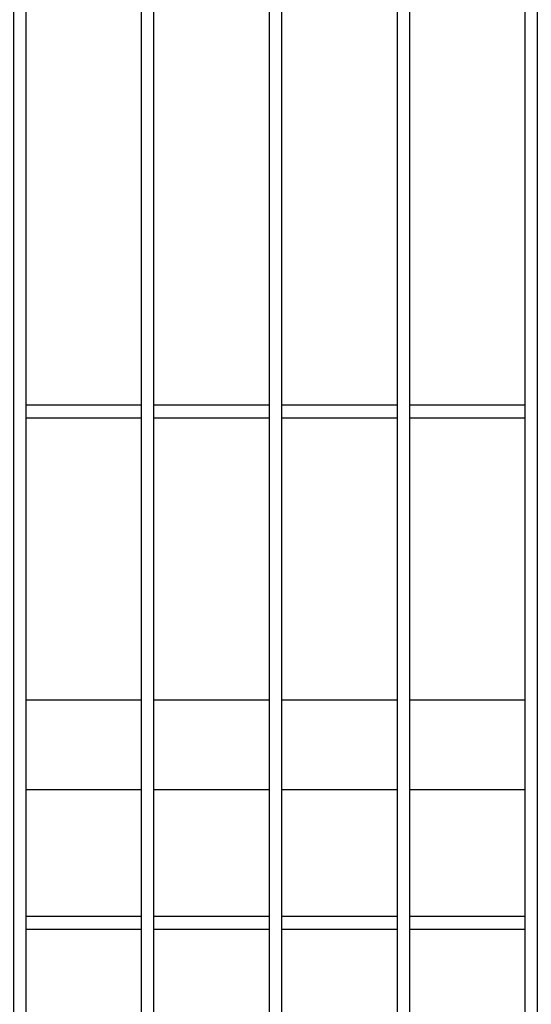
# Model space of a CAD drawing. Header units: inches. Extents: x 43593 to 117387, y -66787 to -26237.
# Tile 142 of 256: x 50454 to 50474, y -33652 to -33613. Entities that reach past the tile are written whole.
import ezdxf

# ---------------------------------------------------------------- set-up
doc = ezdxf.new("R2010")
doc.units = ezdxf.units.IN
doc.header["$MEASUREMENT"] = 0
doc.layers.add('AW OGRODZENIA', color=253, linetype='Continuous')

msp = doc.modelspace()

# ---------------------------------------------------------------- linework, layer by layer
at = {"layer": 'AW OGRODZENIA'}
for p, q in [((50454.539, -33628.262), (50459.043, -33628.262)), ((50454.539, -33628.262), (50459.043, -33628.262)), ((50454.539, -33628.262), (50459.043, -33628.262)), ((50454.539, -33628.262), (50459.043, -33628.262)), ((50454.539, -33628.262), (50459.043, -33628.262)), ((50454.539, -33628.262), (50459.043, -33628.262)), ((50454.539, -33628.262), (50459.043, -33628.262)), ((50454.539, -33628.262), (50459.043, -33628.262)), ((50454.539, -33628.262), (50459.043, -33628.262)), ((50454.539, -33628.262), (50459.043, -33628.262)), ((50454.539, -33628.262), (50459.043, -33628.262)), ((50454.539, -33628.262), (50459.043, -33628.262)), ((50454.539, -33628.262), (50459.043, -33628.262)), ((50454.539, -33628.262), (50459.043, -33628.262)), ((50454.539, -33628.262), (50459.043, -33628.262)), ((50454.539, -33628.262), (50459.043, -33628.262)), ((50454.539, -33628.262), (50459.043, -33628.262)), ((50454.539, -33628.262), (50459.043, -33628.262)), ((50454.539, -33628.262), (50459.043, -33628.262)), ((50454.539, -33628.262), (50459.043, -33628.262)), ((50454.539, -33628.262), (50459.043, -33628.262)), ((50454.539, -33628.262), (50459.043, -33628.262)), ((50454.539, -33628.262), (50459.043, -33628.262)), ((50454.539, -33628.262), (50459.043, -33628.262)), ((50454.539, -33628.262), (50459.043, -33628.262)), ((50459.539, -33628.262), (50464.043, -33628.262)), ((50459.539, -33628.262), (50464.043, -33628.262)), ((50459.539, -33628.262), (50464.043, -33628.262)), ((50459.539, -33628.262), (50464.043, -33628.262)), ((50459.539, -33628.262), (50464.043, -33628.262)), ((50459.539, -33628.262), (50464.043, -33628.262)), ((50459.539, -33628.262), (50464.043, -33628.262)), ((50459.539, -33628.262), (50464.043, -33628.262)), ((50459.539, -33628.262), (50464.043, -33628.262)), ((50459.539, -33628.262), (50464.043, -33628.262)), ((50459.539, -33628.262), (50464.043, -33628.262)), ((50459.539, -33628.262), (50464.043, -33628.262)), ((50459.539, -33628.262), (50464.043, -33628.262)), ((50459.539, -33628.262), (50464.043, -33628.262)), ((50459.539, -33628.262), (50464.043, -33628.262)), ((50459.539, -33628.262), (50464.043, -33628.262)), ((50459.539, -33628.262), (50464.043, -33628.262)), ((50459.539, -33628.262), (50464.043, -33628.262)), ((50459.539, -33628.262), (50464.043, -33628.262)), ((50459.539, -33628.262), (50464.043, -33628.262)), ((50459.539, -33628.262), (50464.043, -33628.262)), ((50459.539, -33628.262), (50464.043, -33628.262)), ((50459.539, -33628.262), (50464.043, -33628.262)), ((50459.539, -33628.262), (50464.043, -33628.262)), ((50459.539, -33628.262), (50464.043, -33628.262)), ((50464.539, -33628.262), (50469.043, -33628.262)), ((50464.539, -33628.262), (50469.043, -33628.262)), ((50464.539, -33628.262), (50469.043, -33628.262)), ((50464.539, -33628.262), (50469.043, -33628.262)), ((50464.539, -33628.262), (50469.043, -33628.262)), ((50464.539, -33628.262), (50469.043, -33628.262)), ((50464.539, -33628.262), (50469.043, -33628.262)), ((50464.539, -33628.262), (50469.043, -33628.262)), ((50464.539, -33628.262), (50469.043, -33628.262)), ((50464.539, -33628.262), (50469.043, -33628.262)), ((50464.539, -33628.262), (50469.043, -33628.262)), ((50464.539, -33628.262), (50469.043, -33628.262)), ((50464.539, -33628.262), (50469.043, -33628.262)), ((50464.539, -33628.262), (50469.043, -33628.262)), ((50464.539, -33628.262), (50469.043, -33628.262)), ((50464.539, -33628.262), (50469.043, -33628.262)), ((50464.539, -33628.262), (50469.043, -33628.262)), ((50464.539, -33628.262), (50469.043, -33628.262)), ((50464.539, -33628.262), (50469.043, -33628.262)), ((50464.539, -33628.262), (50469.043, -33628.262)), ((50464.539, -33628.262), (50469.043, -33628.262)), ((50464.539, -33628.262), (50469.043, -33628.262)), ((50464.539, -33628.262), (50469.043, -33628.262)), ((50464.539, -33628.262), (50469.043, -33628.262)), ((50464.539, -33628.262), (50469.043, -33628.262)), ((50469.539, -33628.262), (50474.043, -33628.262)), ((50469.539, -33628.262), (50474.043, -33628.262)), ((50469.539, -33628.262), (50474.043, -33628.262)), ((50469.539, -33628.262), (50474.043, -33628.262)), ((50469.539, -33628.262), (50474.043, -33628.262)), ((50469.539, -33628.262), (50474.043, -33628.262)), ((50469.539, -33628.262), (50474.043, -33628.262)), ((50469.539, -33628.262), (50474.043, -33628.262)), ((50469.539, -33628.262), (50474.043, -33628.262)), ((50469.539, -33628.262), (50474.043, -33628.262)), ((50469.539, -33628.262), (50474.043, -33628.262)), ((50469.539, -33628.262), (50474.043, -33628.262)), ((50469.539, -33628.262), (50474.043, -33628.262)), ((50469.539, -33628.262), (50474.043, -33628.262)), ((50469.539, -33628.262), (50474.043, -33628.262)), ((50469.539, -33628.262), (50474.043, -33628.262)), ((50469.539, -33628.262), (50474.043, -33628.262)), ((50469.539, -33628.262), (50474.043, -33628.262)), ((50469.539, -33628.262), (50474.043, -33628.262)), ((50469.539, -33628.262), (50474.043, -33628.262)), ((50469.539, -33628.262), (50474.043, -33628.262)), ((50469.539, -33628.262), (50474.043, -33628.262)), ((50469.539, -33628.262), (50474.043, -33628.262)), ((50469.539, -33628.262), (50474.043, -33628.262)), ((50469.539, -33628.262), (50474.043, -33628.262)), ((50454.539, -33628.762), (50459.043, -33628.762)), ((50454.539, -33628.762), (50459.043, -33628.762)), ((50454.539, -33628.762), (50459.043, -33628.762)), ((50454.539, -33628.762), (50459.043, -33628.762)), ((50454.539, -33628.762), (50459.043, -33628.762)), ((50454.539, -33628.762), (50459.043, -33628.762)), ((50454.539, -33628.762), (50459.043, -33628.762)), ((50454.539, -33628.762), (50459.043, -33628.762)), ((50454.539, -33628.762), (50459.043, -33628.762)), ((50454.539, -33628.762), (50459.043, -33628.762)), ((50454.539, -33628.762), (50459.043, -33628.762)), ((50454.539, -33628.762), (50459.043, -33628.762)), ((50454.539, -33628.762), (50459.043, -33628.762)), ((50454.539, -33628.762), (50459.043, -33628.762)), ((50454.539, -33628.762), (50459.043, -33628.762)), ((50454.539, -33628.762), (50459.043, -33628.762)), ((50454.539, -33628.762), (50459.043, -33628.762)), ((50454.539, -33628.762), (50459.043, -33628.762)), ((50454.539, -33628.762), (50459.043, -33628.762)), ((50454.539, -33628.762), (50459.043, -33628.762)), ((50454.539, -33628.762), (50459.043, -33628.762)), ((50454.539, -33628.762), (50459.043, -33628.762)), ((50454.539, -33628.762), (50459.043, -33628.762)), ((50454.539, -33628.762), (50459.043, -33628.762)), ((50454.539, -33628.762), (50459.043, -33628.762)), ((50459.539, -33628.762), (50464.043, -33628.762)), ((50459.539, -33628.762), (50464.043, -33628.762)), ((50459.539, -33628.762), (50464.043, -33628.762)), ((50459.539, -33628.762), (50464.043, -33628.762)), ((50459.539, -33628.762), (50464.043, -33628.762)), ((50459.539, -33628.762), (50464.043, -33628.762)), ((50459.539, -33628.762), (50464.043, -33628.762)), ((50459.539, -33628.762), (50464.043, -33628.762)), ((50459.539, -33628.762), (50464.043, -33628.762)), ((50459.539, -33628.762), (50464.043, -33628.762)), ((50459.539, -33628.762), (50464.043, -33628.762)), ((50459.539, -33628.762), (50464.043, -33628.762)), ((50459.539, -33628.762), (50464.043, -33628.762)), ((50459.539, -33628.762), (50464.043, -33628.762)), ((50459.539, -33628.762), (50464.043, -33628.762)), ((50459.539, -33628.762), (50464.043, -33628.762)), ((50459.539, -33628.762), (50464.043, -33628.762)), ((50459.539, -33628.762), (50464.043, -33628.762)), ((50459.539, -33628.762), (50464.043, -33628.762)), ((50459.539, -33628.762), (50464.043, -33628.762)), ((50459.539, -33628.762), (50464.043, -33628.762)), ((50459.539, -33628.762), (50464.043, -33628.762)), ((50459.539, -33628.762), (50464.043, -33628.762)), ((50459.539, -33628.762), (50464.043, -33628.762)), ((50459.539, -33628.762), (50464.043, -33628.762)), ((50464.539, -33628.762), (50469.043, -33628.762)), ((50464.539, -33628.762), (50469.043, -33628.762)), ((50464.539, -33628.762), (50469.043, -33628.762)), ((50464.539, -33628.762), (50469.043, -33628.762)), ((50464.539, -33628.762), (50469.043, -33628.762)), ((50464.539, -33628.762), (50469.043, -33628.762)), ((50464.539, -33628.762), (50469.043, -33628.762)), ((50464.539, -33628.762), (50469.043, -33628.762)), ((50464.539, -33628.762), (50469.043, -33628.762)), ((50464.539, -33628.762), (50469.043, -33628.762)), ((50464.539, -33628.762), (50469.043, -33628.762)), ((50464.539, -33628.762), (50469.043, -33628.762)), ((50464.539, -33628.762), (50469.043, -33628.762)), ((50464.539, -33628.762), (50469.043, -33628.762)), ((50464.539, -33628.762), (50469.043, -33628.762)), ((50464.539, -33628.762), (50469.043, -33628.762)), ((50464.539, -33628.762), (50469.043, -33628.762)), ((50464.539, -33628.762), (50469.043, -33628.762)), ((50464.539, -33628.762), (50469.043, -33628.762)), ((50464.539, -33628.762), (50469.043, -33628.762)), ((50464.539, -33628.762), (50469.043, -33628.762)), ((50464.539, -33628.762), (50469.043, -33628.762)), ((50464.539, -33628.762), (50469.043, -33628.762)), ((50464.539, -33628.762), (50469.043, -33628.762)), ((50464.539, -33628.762), (50469.043, -33628.762)), ((50469.539, -33628.762), (50474.043, -33628.762)), ((50469.539, -33628.762), (50474.043, -33628.762)), ((50469.539, -33628.762), (50474.043, -33628.762)), ((50469.539, -33628.762), (50474.043, -33628.762)), ((50469.539, -33628.762), (50474.043, -33628.762)), ((50469.539, -33628.762), (50474.043, -33628.762)), ((50469.539, -33628.762), (50474.043, -33628.762)), ((50469.539, -33628.762), (50474.043, -33628.762)), ((50469.539, -33628.762), (50474.043, -33628.762)), ((50469.539, -33628.762), (50474.043, -33628.762)), ((50469.539, -33628.762), (50474.043, -33628.762)), ((50469.539, -33628.762), (50474.043, -33628.762)), ((50469.539, -33628.762), (50474.043, -33628.762)), ((50469.539, -33628.762), (50474.043, -33628.762)), ((50469.539, -33628.762), (50474.043, -33628.762)), ((50469.539, -33628.762), (50474.043, -33628.762)), ((50469.539, -33628.762), (50474.043, -33628.762)), ((50469.539, -33628.762), (50474.043, -33628.762)), ((50469.539, -33628.762), (50474.043, -33628.762)), ((50469.539, -33628.762), (50474.043, -33628.762)), ((50469.539, -33628.762), (50474.043, -33628.762)), ((50469.539, -33628.762), (50474.043, -33628.762)), ((50469.539, -33628.762), (50474.043, -33628.762)), ((50469.539, -33628.762), (50474.043, -33628.762)), ((50469.539, -33628.762), (50474.043, -33628.762)), ((50454.539, -33639.802), (50459.043, -33639.802)), ((50454.539, -33639.802), (50459.043, -33639.802)), ((50454.539, -33639.802), (50459.043, -33639.802)), ((50454.539, -33639.802), (50459.043, -33639.802)), ((50454.539, -33639.802), (50459.043, -33639.802)), ((50454.539, -33639.802), (50459.043, -33639.802)), ((50454.539, -33639.802), (50459.043, -33639.802)), ((50454.539, -33639.802), (50459.043, -33639.802)), ((50454.539, -33639.802), (50459.043, -33639.802)), ((50454.539, -33639.802), (50459.043, -33639.802)), ((50454.539, -33639.802), (50459.043, -33639.802)), ((50454.539, -33639.802), (50459.043, -33639.802)), ((50454.539, -33639.802), (50459.043, -33639.802)), ((50454.539, -33639.802), (50459.043, -33639.802)), ((50454.539, -33639.802), (50459.043, -33639.802)), ((50454.539, -33639.802), (50459.043, -33639.802)), ((50454.539, -33639.802), (50459.043, -33639.802)), ((50454.539, -33639.802), (50459.043, -33639.802)), ((50454.539, -33639.802), (50459.043, -33639.802)), ((50454.539, -33639.802), (50459.043, -33639.802)), ((50454.539, -33639.802), (50459.043, -33639.802)), ((50454.539, -33639.802), (50459.043, -33639.802)), ((50454.539, -33639.802), (50459.043, -33639.802)), ((50454.539, -33639.802), (50459.043, -33639.802)), ((50454.539, -33639.802), (50459.043, -33639.802)), ((50459.539, -33639.802), (50464.043, -33639.802)), ((50459.539, -33639.802), (50464.043, -33639.802)), ((50459.539, -33639.802), (50464.043, -33639.802)), ((50459.539, -33639.802), (50464.043, -33639.802)), ((50459.539, -33639.802), (50464.043, -33639.802)), ((50459.539, -33639.802), (50464.043, -33639.802)), ((50459.539, -33639.802), (50464.043, -33639.802)), ((50459.539, -33639.802), (50464.043, -33639.802)), ((50459.539, -33639.802), (50464.043, -33639.802)), ((50459.539, -33639.802), (50464.043, -33639.802)), ((50459.539, -33639.802), (50464.043, -33639.802)), ((50459.539, -33639.802), (50464.043, -33639.802)), ((50459.539, -33639.802), (50464.043, -33639.802)), ((50459.539, -33639.802), (50464.043, -33639.802)), ((50459.539, -33639.802), (50464.043, -33639.802)), ((50459.539, -33639.802), (50464.043, -33639.802)), ((50459.539, -33639.802), (50464.043, -33639.802)), ((50459.539, -33639.802), (50464.043, -33639.802)), ((50459.539, -33639.802), (50464.043, -33639.802)), ((50459.539, -33639.802), (50464.043, -33639.802)), ((50459.539, -33639.802), (50464.043, -33639.802)), ((50459.539, -33639.802), (50464.043, -33639.802)), ((50459.539, -33639.802), (50464.043, -33639.802)), ((50459.539, -33639.802), (50464.043, -33639.802)), ((50459.539, -33639.802), (50464.043, -33639.802)), ((50464.539, -33639.802), (50469.043, -33639.802)), ((50464.539, -33639.802), (50469.043, -33639.802)), ((50464.539, -33639.802), (50469.043, -33639.802)), ((50464.539, -33639.802), (50469.043, -33639.802)), ((50464.539, -33639.802), (50469.043, -33639.802)), ((50464.539, -33639.802), (50469.043, -33639.802)), ((50464.539, -33639.802), (50469.043, -33639.802)), ((50464.539, -33639.802), (50469.043, -33639.802)), ((50464.539, -33639.802), (50469.043, -33639.802)), ((50464.539, -33639.802), (50469.043, -33639.802)), ((50464.539, -33639.802), (50469.043, -33639.802)), ((50464.539, -33639.802), (50469.043, -33639.802)), ((50464.539, -33639.802), (50469.043, -33639.802)), ((50464.539, -33639.802), (50469.043, -33639.802)), ((50464.539, -33639.802), (50469.043, -33639.802)), ((50464.539, -33639.802), (50469.043, -33639.802)), ((50464.539, -33639.802), (50469.043, -33639.802)), ((50464.539, -33639.802), (50469.043, -33639.802)), ((50464.539, -33639.802), (50469.043, -33639.802)), ((50464.539, -33639.802), (50469.043, -33639.802)), ((50464.539, -33639.802), (50469.043, -33639.802)), ((50464.539, -33639.802), (50469.043, -33639.802)), ((50464.539, -33639.802), (50469.043, -33639.802)), ((50464.539, -33639.802), (50469.043, -33639.802)), ((50464.539, -33639.802), (50469.043, -33639.802)), ((50469.539, -33639.802), (50474.043, -33639.802)), ((50469.539, -33639.802), (50474.043, -33639.802)), ((50469.539, -33639.802), (50474.043, -33639.802)), ((50469.539, -33639.802), (50474.043, -33639.802)), ((50469.539, -33639.802), (50474.043, -33639.802)), ((50469.539, -33639.802), (50474.043, -33639.802)), ((50469.539, -33639.802), (50474.043, -33639.802)), ((50469.539, -33639.802), (50474.043, -33639.802)), ((50469.539, -33639.802), (50474.043, -33639.802)), ((50469.539, -33639.802), (50474.043, -33639.802)), ((50469.539, -33639.802), (50474.043, -33639.802)), ((50469.539, -33639.802), (50474.043, -33639.802)), ((50469.539, -33639.802), (50474.043, -33639.802)), ((50469.539, -33639.802), (50474.043, -33639.802)), ((50469.539, -33639.802), (50474.043, -33639.802)), ((50469.539, -33639.802), (50474.043, -33639.802)), ((50469.539, -33639.802), (50474.043, -33639.802)), ((50469.539, -33639.802), (50474.043, -33639.802)), ((50469.539, -33639.802), (50474.043, -33639.802)), ((50469.539, -33639.802), (50474.043, -33639.802)), ((50469.539, -33639.802), (50474.043, -33639.802)), ((50469.539, -33639.802), (50474.043, -33639.802)), ((50469.539, -33639.802), (50474.043, -33639.802)), ((50469.539, -33639.802), (50474.043, -33639.802)), ((50469.539, -33639.802), (50474.043, -33639.802)), ((50454.539, -33643.302), (50459.043, -33643.302)), ((50454.539, -33643.302), (50459.043, -33643.302)), ((50454.539, -33643.302), (50459.043, -33643.302)), ((50454.539, -33643.302), (50459.043, -33643.302)), ((50454.539, -33643.302), (50459.043, -33643.302)), ((50454.539, -33643.302), (50459.043, -33643.302)), ((50454.539, -33643.302), (50459.043, -33643.302)), ((50454.539, -33643.302), (50459.043, -33643.302)), ((50454.539, -33643.302), (50459.043, -33643.302)), ((50454.539, -33643.302), (50459.043, -33643.302)), ((50454.539, -33643.302), (50459.043, -33643.302)), ((50454.539, -33643.302), (50459.043, -33643.302)), ((50454.539, -33643.302), (50459.043, -33643.302)), ((50454.539, -33643.302), (50459.043, -33643.302)), ((50454.539, -33643.302), (50459.043, -33643.302)), ((50454.539, -33643.302), (50459.043, -33643.302)), ((50454.539, -33643.302), (50459.043, -33643.302)), ((50454.539, -33643.302), (50459.043, -33643.302)), ((50454.539, -33643.302), (50459.043, -33643.302)), ((50454.539, -33643.302), (50459.043, -33643.302)), ((50454.539, -33643.302), (50459.043, -33643.302)), ((50454.539, -33643.302), (50459.043, -33643.302)), ((50454.539, -33643.302), (50459.043, -33643.302)), ((50454.539, -33643.302), (50459.043, -33643.302)), ((50454.539, -33643.302), (50459.043, -33643.302)), ((50459.539, -33643.302), (50464.043, -33643.302)), ((50459.539, -33643.302), (50464.043, -33643.302)), ((50459.539, -33643.302), (50464.043, -33643.302)), ((50459.539, -33643.302), (50464.043, -33643.302)), ((50459.539, -33643.302), (50464.043, -33643.302)), ((50459.539, -33643.302), (50464.043, -33643.302)), ((50459.539, -33643.302), (50464.043, -33643.302)), ((50459.539, -33643.302), (50464.043, -33643.302)), ((50459.539, -33643.302), (50464.043, -33643.302)), ((50459.539, -33643.302), (50464.043, -33643.302)), ((50459.539, -33643.302), (50464.043, -33643.302)), ((50459.539, -33643.302), (50464.043, -33643.302)), ((50459.539, -33643.302), (50464.043, -33643.302)), ((50459.539, -33643.302), (50464.043, -33643.302)), ((50459.539, -33643.302), (50464.043, -33643.302)), ((50459.539, -33643.302), (50464.043, -33643.302)), ((50459.539, -33643.302), (50464.043, -33643.302)), ((50459.539, -33643.302), (50464.043, -33643.302)), ((50459.539, -33643.302), (50464.043, -33643.302)), ((50459.539, -33643.302), (50464.043, -33643.302)), ((50459.539, -33643.302), (50464.043, -33643.302)), ((50459.539, -33643.302), (50464.043, -33643.302)), ((50459.539, -33643.302), (50464.043, -33643.302)), ((50459.539, -33643.302), (50464.043, -33643.302)), ((50459.539, -33643.302), (50464.043, -33643.302)), ((50464.539, -33643.302), (50469.043, -33643.302)), ((50464.539, -33643.302), (50469.043, -33643.302)), ((50464.539, -33643.302), (50469.043, -33643.302)), ((50464.539, -33643.302), (50469.043, -33643.302)), ((50464.539, -33643.302), (50469.043, -33643.302)), ((50464.539, -33643.302), (50469.043, -33643.302)), ((50464.539, -33643.302), (50469.043, -33643.302)), ((50464.539, -33643.302), (50469.043, -33643.302)), ((50464.539, -33643.302), (50469.043, -33643.302)), ((50464.539, -33643.302), (50469.043, -33643.302)), ((50464.539, -33643.302), (50469.043, -33643.302)), ((50464.539, -33643.302), (50469.043, -33643.302)), ((50464.539, -33643.302), (50469.043, -33643.302)), ((50464.539, -33643.302), (50469.043, -33643.302)), ((50464.539, -33643.302), (50469.043, -33643.302)), ((50464.539, -33643.302), (50469.043, -33643.302)), ((50464.539, -33643.302), (50469.043, -33643.302)), ((50464.539, -33643.302), (50469.043, -33643.302)), ((50464.539, -33643.302), (50469.043, -33643.302)), ((50464.539, -33643.302), (50469.043, -33643.302)), ((50464.539, -33643.302), (50469.043, -33643.302)), ((50464.539, -33643.302), (50469.043, -33643.302)), ((50464.539, -33643.302), (50469.043, -33643.302)), ((50464.539, -33643.302), (50469.043, -33643.302)), ((50464.539, -33643.302), (50469.043, -33643.302)), ((50469.539, -33643.302), (50474.043, -33643.302)), ((50469.539, -33643.302), (50474.043, -33643.302)), ((50469.539, -33643.302), (50474.043, -33643.302)), ((50469.539, -33643.302), (50474.043, -33643.302)), ((50469.539, -33643.302), (50474.043, -33643.302)), ((50469.539, -33643.302), (50474.043, -33643.302)), ((50469.539, -33643.302), (50474.043, -33643.302)), ((50469.539, -33643.302), (50474.043, -33643.302)), ((50469.539, -33643.302), (50474.043, -33643.302)), ((50469.539, -33643.302), (50474.043, -33643.302)), ((50469.539, -33643.302), (50474.043, -33643.302)), ((50469.539, -33643.302), (50474.043, -33643.302)), ((50469.539, -33643.302), (50474.043, -33643.302)), ((50469.539, -33643.302), (50474.043, -33643.302)), ((50469.539, -33643.302), (50474.043, -33643.302)), ((50469.539, -33643.302), (50474.043, -33643.302)), ((50469.539, -33643.302), (50474.043, -33643.302)), ((50469.539, -33643.302), (50474.043, -33643.302)), ((50469.539, -33643.302), (50474.043, -33643.302)), ((50469.539, -33643.302), (50474.043, -33643.302)), ((50469.539, -33643.302), (50474.043, -33643.302)), ((50469.539, -33643.302), (50474.043, -33643.302)), ((50469.539, -33643.302), (50474.043, -33643.302)), ((50469.539, -33643.302), (50474.043, -33643.302)), ((50469.539, -33643.302), (50474.043, -33643.302)), ((50454.539, -33648.262), (50459.043, -33648.262)), ((50454.539, -33648.262), (50459.043, -33648.262)), ((50454.539, -33648.262), (50459.043, -33648.262)), ((50454.539, -33648.262), (50459.043, -33648.262)), ((50454.539, -33648.262), (50459.043, -33648.262)), ((50454.539, -33648.262), (50459.043, -33648.262)), ((50454.539, -33648.262), (50459.043, -33648.262)), ((50454.539, -33648.262), (50459.043, -33648.262)), ((50454.539, -33648.262), (50459.043, -33648.262)), ((50454.539, -33648.262), (50459.043, -33648.262)), ((50454.539, -33648.262), (50459.043, -33648.262)), ((50454.539, -33648.262), (50459.043, -33648.262)), ((50454.539, -33648.262), (50459.043, -33648.262)), ((50454.539, -33648.262), (50459.043, -33648.262)), ((50454.539, -33648.262), (50459.043, -33648.262)), ((50454.539, -33648.262), (50459.043, -33648.262)), ((50454.539, -33648.262), (50459.043, -33648.262)), ((50454.539, -33648.262), (50459.043, -33648.262)), ((50454.539, -33648.262), (50459.043, -33648.262)), ((50454.539, -33648.262), (50459.043, -33648.262)), ((50454.539, -33648.262), (50459.043, -33648.262)), ((50454.539, -33648.262), (50459.043, -33648.262)), ((50454.539, -33648.262), (50459.043, -33648.262)), ((50454.539, -33648.262), (50459.043, -33648.262)), ((50454.539, -33648.262), (50459.043, -33648.262)), ((50459.539, -33648.262), (50464.043, -33648.262)), ((50459.539, -33648.262), (50464.043, -33648.262)), ((50459.539, -33648.262), (50464.043, -33648.262)), ((50459.539, -33648.262), (50464.043, -33648.262)), ((50459.539, -33648.262), (50464.043, -33648.262)), ((50459.539, -33648.262), (50464.043, -33648.262)), ((50459.539, -33648.262), (50464.043, -33648.262)), ((50459.539, -33648.262), (50464.043, -33648.262)), ((50459.539, -33648.262), (50464.043, -33648.262)), ((50459.539, -33648.262), (50464.043, -33648.262)), ((50459.539, -33648.262), (50464.043, -33648.262)), ((50459.539, -33648.262), (50464.043, -33648.262)), ((50459.539, -33648.262), (50464.043, -33648.262)), ((50459.539, -33648.262), (50464.043, -33648.262)), ((50459.539, -33648.262), (50464.043, -33648.262)), ((50459.539, -33648.262), (50464.043, -33648.262)), ((50459.539, -33648.262), (50464.043, -33648.262)), ((50459.539, -33648.262), (50464.043, -33648.262)), ((50459.539, -33648.262), (50464.043, -33648.262)), ((50459.539, -33648.262), (50464.043, -33648.262)), ((50459.539, -33648.262), (50464.043, -33648.262)), ((50459.539, -33648.262), (50464.043, -33648.262)), ((50459.539, -33648.262), (50464.043, -33648.262)), ((50459.539, -33648.262), (50464.043, -33648.262)), ((50459.539, -33648.262), (50464.043, -33648.262)), ((50464.539, -33648.262), (50469.043, -33648.262)), ((50464.539, -33648.262), (50469.043, -33648.262)), ((50464.539, -33648.262), (50469.043, -33648.262)), ((50464.539, -33648.262), (50469.043, -33648.262)), ((50464.539, -33648.262), (50469.043, -33648.262)), ((50464.539, -33648.262), (50469.043, -33648.262)), ((50464.539, -33648.262), (50469.043, -33648.262)), ((50464.539, -33648.262), (50469.043, -33648.262)), ((50464.539, -33648.262), (50469.043, -33648.262)), ((50464.539, -33648.262), (50469.043, -33648.262)), ((50464.539, -33648.262), (50469.043, -33648.262)), ((50464.539, -33648.262), (50469.043, -33648.262)), ((50464.539, -33648.262), (50469.043, -33648.262)), ((50464.539, -33648.262), (50469.043, -33648.262)), ((50464.539, -33648.262), (50469.043, -33648.262)), ((50464.539, -33648.262), (50469.043, -33648.262)), ((50464.539, -33648.262), (50469.043, -33648.262)), ((50464.539, -33648.262), (50469.043, -33648.262)), ((50464.539, -33648.262), (50469.043, -33648.262)), ((50464.539, -33648.262), (50469.043, -33648.262)), ((50464.539, -33648.262), (50469.043, -33648.262)), ((50464.539, -33648.262), (50469.043, -33648.262)), ((50464.539, -33648.262), (50469.043, -33648.262)), ((50464.539, -33648.262), (50469.043, -33648.262)), ((50464.539, -33648.262), (50469.043, -33648.262)), ((50469.539, -33648.262), (50474.043, -33648.262)), ((50469.539, -33648.262), (50474.043, -33648.262)), ((50469.539, -33648.262), (50474.043, -33648.262)), ((50469.539, -33648.262), (50474.043, -33648.262)), ((50469.539, -33648.262), (50474.043, -33648.262)), ((50469.539, -33648.262), (50474.043, -33648.262)), ((50469.539, -33648.262), (50474.043, -33648.262)), ((50469.539, -33648.262), (50474.043, -33648.262)), ((50469.539, -33648.262), (50474.043, -33648.262)), ((50469.539, -33648.262), (50474.043, -33648.262)), ((50469.539, -33648.262), (50474.043, -33648.262)), ((50469.539, -33648.262), (50474.043, -33648.262)), ((50469.539, -33648.262), (50474.043, -33648.262)), ((50469.539, -33648.262), (50474.043, -33648.262)), ((50469.539, -33648.262), (50474.043, -33648.262)), ((50469.539, -33648.262), (50474.043, -33648.262)), ((50469.539, -33648.262), (50474.043, -33648.262)), ((50469.539, -33648.262), (50474.043, -33648.262)), ((50469.539, -33648.262), (50474.043, -33648.262)), ((50469.539, -33648.262), (50474.043, -33648.262)), ((50469.539, -33648.262), (50474.043, -33648.262)), ((50469.539, -33648.262), (50474.043, -33648.262)), ((50469.539, -33648.262), (50474.043, -33648.262)), ((50469.539, -33648.262), (50474.043, -33648.262)), ((50469.539, -33648.262), (50474.043, -33648.262)), ((50454.539, -33648.762), (50459.043, -33648.762)), ((50454.539, -33648.762), (50459.043, -33648.762)), ((50454.539, -33648.762), (50459.043, -33648.762)), ((50454.539, -33648.762), (50459.043, -33648.762)), ((50454.539, -33648.762), (50459.043, -33648.762)), ((50454.539, -33648.762), (50459.043, -33648.762)), ((50454.539, -33648.762), (50459.043, -33648.762)), ((50454.539, -33648.762), (50459.043, -33648.762)), ((50454.539, -33648.762), (50459.043, -33648.762)), ((50454.539, -33648.762), (50459.043, -33648.762)), ((50454.539, -33648.762), (50459.043, -33648.762)), ((50454.539, -33648.762), (50459.043, -33648.762)), ((50454.539, -33648.762), (50459.043, -33648.762)), ((50454.539, -33648.762), (50459.043, -33648.762)), ((50454.539, -33648.762), (50459.043, -33648.762)), ((50454.539, -33648.762), (50459.043, -33648.762)), ((50454.539, -33648.762), (50459.043, -33648.762)), ((50454.539, -33648.762), (50459.043, -33648.762)), ((50454.539, -33648.762), (50459.043, -33648.762)), ((50454.539, -33648.762), (50459.043, -33648.762)), ((50454.539, -33648.762), (50459.043, -33648.762)), ((50454.539, -33648.762), (50459.043, -33648.762)), ((50454.539, -33648.762), (50459.043, -33648.762)), ((50454.539, -33648.762), (50459.043, -33648.762)), ((50454.539, -33648.762), (50459.043, -33648.762)), ((50459.539, -33648.762), (50464.043, -33648.762)), ((50459.539, -33648.762), (50464.043, -33648.762)), ((50459.539, -33648.762), (50464.043, -33648.762)), ((50459.539, -33648.762), (50464.043, -33648.762)), ((50459.539, -33648.762), (50464.043, -33648.762)), ((50459.539, -33648.762), (50464.043, -33648.762)), ((50459.539, -33648.762), (50464.043, -33648.762)), ((50459.539, -33648.762), (50464.043, -33648.762)), ((50459.539, -33648.762), (50464.043, -33648.762)), ((50459.539, -33648.762), (50464.043, -33648.762)), ((50459.539, -33648.762), (50464.043, -33648.762)), ((50459.539, -33648.762), (50464.043, -33648.762)), ((50459.539, -33648.762), (50464.043, -33648.762)), ((50459.539, -33648.762), (50464.043, -33648.762)), ((50459.539, -33648.762), (50464.043, -33648.762)), ((50459.539, -33648.762), (50464.043, -33648.762)), ((50459.539, -33648.762), (50464.043, -33648.762)), ((50459.539, -33648.762), (50464.043, -33648.762)), ((50459.539, -33648.762), (50464.043, -33648.762)), ((50459.539, -33648.762), (50464.043, -33648.762)), ((50459.539, -33648.762), (50464.043, -33648.762)), ((50459.539, -33648.762), (50464.043, -33648.762)), ((50459.539, -33648.762), (50464.043, -33648.762)), ((50459.539, -33648.762), (50464.043, -33648.762)), ((50459.539, -33648.762), (50464.043, -33648.762)), ((50464.539, -33648.762), (50469.043, -33648.762)), ((50464.539, -33648.762), (50469.043, -33648.762)), ((50464.539, -33648.762), (50469.043, -33648.762)), ((50464.539, -33648.762), (50469.043, -33648.762)), ((50464.539, -33648.762), (50469.043, -33648.762)), ((50464.539, -33648.762), (50469.043, -33648.762)), ((50464.539, -33648.762), (50469.043, -33648.762)), ((50464.539, -33648.762), (50469.043, -33648.762)), ((50464.539, -33648.762), (50469.043, -33648.762)), ((50464.539, -33648.762), (50469.043, -33648.762)), ((50464.539, -33648.762), (50469.043, -33648.762)), ((50464.539, -33648.762), (50469.043, -33648.762)), ((50464.539, -33648.762), (50469.043, -33648.762)), ((50464.539, -33648.762), (50469.043, -33648.762)), ((50464.539, -33648.762), (50469.043, -33648.762)), ((50464.539, -33648.762), (50469.043, -33648.762)), ((50464.539, -33648.762), (50469.043, -33648.762)), ((50464.539, -33648.762), (50469.043, -33648.762)), ((50464.539, -33648.762), (50469.043, -33648.762)), ((50464.539, -33648.762), (50469.043, -33648.762)), ((50464.539, -33648.762), (50469.043, -33648.762)), ((50464.539, -33648.762), (50469.043, -33648.762)), ((50464.539, -33648.762), (50469.043, -33648.762)), ((50464.539, -33648.762), (50469.043, -33648.762)), ((50464.539, -33648.762), (50469.043, -33648.762)), ((50469.539, -33648.762), (50474.043, -33648.762)), ((50469.539, -33648.762), (50474.043, -33648.762)), ((50469.539, -33648.762), (50474.043, -33648.762)), ((50469.539, -33648.762), (50474.043, -33648.762)), ((50469.539, -33648.762), (50474.043, -33648.762)), ((50469.539, -33648.762), (50474.043, -33648.762)), ((50469.539, -33648.762), (50474.043, -33648.762)), ((50469.539, -33648.762), (50474.043, -33648.762)), ((50469.539, -33648.762), (50474.043, -33648.762)), ((50469.539, -33648.762), (50474.043, -33648.762)), ((50469.539, -33648.762), (50474.043, -33648.762)), ((50469.539, -33648.762), (50474.043, -33648.762)), ((50469.539, -33648.762), (50474.043, -33648.762)), ((50469.539, -33648.762), (50474.043, -33648.762)), ((50469.539, -33648.762), (50474.043, -33648.762)), ((50469.539, -33648.762), (50474.043, -33648.762)), ((50469.539, -33648.762), (50474.043, -33648.762)), ((50469.539, -33648.762), (50474.043, -33648.762)), ((50469.539, -33648.762), (50474.043, -33648.762)), ((50469.539, -33648.762), (50474.043, -33648.762)), ((50469.539, -33648.762), (50474.043, -33648.762)), ((50469.539, -33648.762), (50474.043, -33648.762)), ((50469.539, -33648.762), (50474.043, -33648.762)), ((50469.539, -33648.762), (50474.043, -33648.762)), ((50469.539, -33648.762), (50474.043, -33648.762))]:
    msp.add_line(p, q, dxfattribs=at)
for points in [[(50454.539, -33528.802), (50454.043, -33528.802), (50454.043, -33665.802), (50454.539, -33665.802)], [(50459.539, -33528.802), (50459.043, -33528.802), (50459.043, -33665.802), (50459.539, -33665.802)], [(50464.539, -33528.802), (50464.043, -33528.802), (50464.043, -33665.802), (50464.539, -33665.802)], [(50469.539, -33528.802), (50469.043, -33528.802), (50469.043, -33665.802), (50469.539, -33665.802)], [(50474.539, -33528.802), (50474.043, -33528.802), (50474.043, -33665.802), (50474.539, -33665.802)]]:
    msp.add_lwpolyline(points, close=True, dxfattribs=at)

doc.saveas('drawing.dxf')
